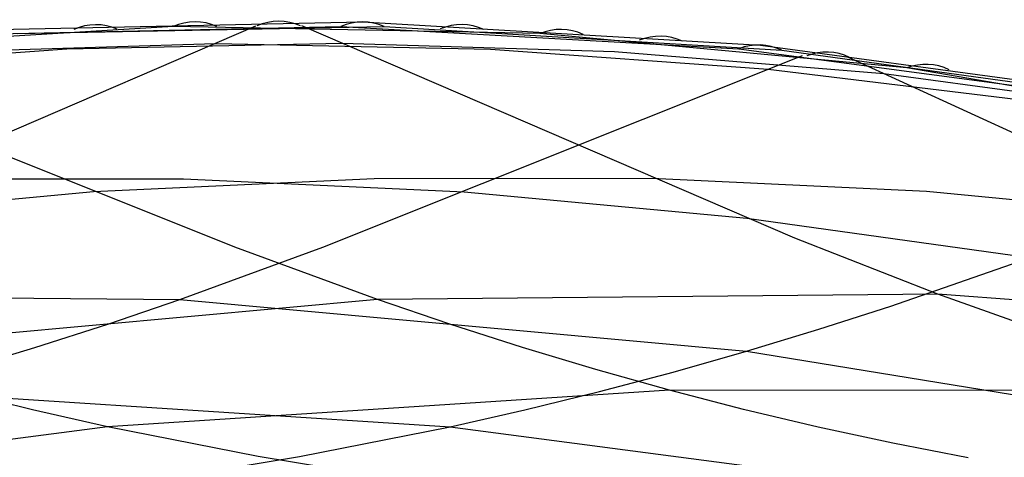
# Model space of a CAD drawing. Extents: x -3378 to 3007, y -425 to 173.
# Tile 152 of 256: x -1511 to -1355, y 104 to 173. Entities that reach past the tile are written whole.
import ezdxf

# ---------------------------------------------------------------- set-up
doc = ezdxf.new("R2010")
doc.units = 0
doc.layers.add('PREDEFINITO', color=7, linetype='CONTINUOUS')

msp = doc.modelspace()

# ---------------------------------------------------------------- linework, layer by layer
at = {"layer": 'PREDEFINITO'}
for p, q in [((-1514.43, 171.91, 2102.25), (-1456.45, 173.1, 2236.72)), ((-1456.45, 173.1, 2236.72), (-1393.51, 169.44, 2382.68)), ((-1551.31, 138.86, 2240.26), (-1473.35, 172.48, 2206.99)), ((-1486.39, 172.35, 2176.73), (-1549.25, 168.63, 2030.76)), ((-1517.84, 171.13, 2103.74), (-1459.89, 172.39, 2238.19)), ((-1510.98, 171.25, 2100.79), (-1453.01, 172.35, 2235.24)), ((-1510.98, 171.25, 2100.79), (-1453.01, 172.35, 2235.24)), ((-1428.41, 171.25, 2311.17), (-1486.39, 172.35, 2176.73)), ((-1388.09, 138.86, 2171.71), (-1466.05, 172.48, 2204.98)), ((-1459.89, 172.39, 2238.19), (-1396.93, 168.85, 2384.12)), ((-1453.01, 172.35, 2235.24), (-1390.15, 168.63, 2381.2)), ((-1453.01, 172.35, 2235.24), (-1390.15, 168.63, 2381.2)), ((-1370.38, 165.83, 2445.62), (-1428.41, 171.25, 2311.17)), ((-1503.2, 168.78, 2101.94), (-1547.11, 165.64, 2001.93)), ((-1522.81, 168.37, 2109.12), (-1479.73, 169.68, 2209.67)), ((-1459.67, 169.68, 2202.3), (-1503.2, 168.78, 2101.94)), ((-1479.73, 169.68, 2209.67), (-1436.2, 168.78, 2310.02)), ((-1416.59, 168.37, 2302.85), (-1459.67, 169.68, 2202.3)), ((-1436.2, 168.78, 2310.02), (-1392.28, 165.64, 2410.04)), ((-1374.02, 164.88, 2403.43), (-1416.59, 168.37, 2302.85)), ((-1396.93, 168.85, 2384.12), (-1338.82, 161.07, 2518.67)), ((-1393.51, 169.44, 2382.68), (-1335.48, 161.54, 2517.27)), ((-1390.15, 168.63, 2381.2), (-1332.24, 160.69, 2515.81)), ((-1390.15, 168.63, 2381.2), (-1332.24, 160.69, 2515.81)), ((-1476.66, 137.42, 1967.93), (-1552.56, 167.81, 2004.47)), ((-1462.74, 137.42, 2444.04), (-1386.84, 167.81, 2407.49)), ((-1324.31, 142.12, 2385.13), (-1379.69, 167.52, 2405.5)), ((-1392.28, 165.64, 2410.04), (-1348.03, 160.25, 2509.67)), ((-1307.42, 155.05, 2591.29), (-1370.38, 165.83, 2445.62)), ((-1331.98, 159.22, 2503.97), (-1374.02, 164.88, 2403.43)), ((-1372.91, 128.09, 2645.72), (-1300.31, 153.5, 2607.73)), ((-1528.72, 148.29, 2230.52), (-1484.77, 148.27, 2332.1)), ((-1454.63, 148.27, 2079.86), (-1499.01, 146.18, 1978.64)), ((-1484.77, 148.27, 2332.1), (-1440.39, 146.18, 2433.32)), ((-1410.67, 148.29, 2181.44), (-1454.63, 148.27, 2079.86)), ((-1367.22, 146.23, 2283.25), (-1410.67, 148.29, 2181.44)), ((-1499.01, 146.18, 1978.64), (-1543.74, 142.01, 1877.89)), ((-1440.39, 146.18, 2433.32), (-1395.66, 142.01, 2534.07)), ((-1324.31, 142.12, 2385.13), (-1367.22, 146.23, 2283.25)), ((-1395.66, 142.01, 2534.07), (-1350.56, 135.72, 2634.42)), ((-1365.43, 130, 2161.92), (-1388.09, 138.86, 2171.71)), ((-1485.34, 129.14, 2454.43), (-1462.74, 137.42, 2444.04)), ((-1454.06, 129.14, 1957.53), (-1476.66, 137.42, 1967.93)), ((-1573.97, 130, 2250.04), (-1485.34, 129.14, 2454.43)), ((-1365.43, 130, 2161.92), (-1454.06, 129.14, 1957.53)), ((-1278.91, 123.38, 2366.67), (-1365.43, 130, 2161.92)), ((-1342.66, 121.91, 2152.09), (-1365.43, 130, 2161.92)), ((-1454.06, 129.14, 1957.53), (-1543.67, 120.97, 1755.61)), ((-1496.76, 125.25, 2459.48), (-1485.34, 129.14, 2454.43)), ((-1485.34, 129.14, 2454.43), (-1395.73, 120.97, 2656.35)), ((-1442.63, 125.25, 1952.48), (-1454.06, 129.14, 1957.53)), ((-1384.26, 124.45, 2651.13), (-1372.91, 128.09, 2645.72)), ((-1508.27, 121.55, 2464.42), (-1496.76, 125.25, 2459.48)), ((-1431.13, 121.55, 1947.54), (-1442.63, 125.25, 1952.48)), ((-1395.73, 120.97, 2656.35), (-1384.26, 124.45, 2651.13)), ((-1519.85, 118.06, 2469.28), (-1508.27, 121.55, 2464.42)), ((-1419.55, 118.06, 1942.68), (-1431.13, 121.55, 1947.54)), ((-1407.31, 117.68, 2661.39), (-1395.73, 120.97, 2656.35)), ((-1395.73, 120.97, 2656.35), (-1307.1, 106.5, 2852.09)), ((-1407.9, 114.79, 1937.89), (-1419.55, 118.06, 1942.68)), ((-1418.99, 114.58, 2666.27), (-1407.31, 117.68, 2661.39)), ((-1531.5, 114.79, 2474.07), (-1442.59, 109.01, 2675.68)), ((-1508.64, 111.69, 1740.94), (-1520.41, 114.58, 1745.69)), ((-1407.9, 114.79, 1937.89), (-1496.81, 109.01, 1736.28)), ((-1430.76, 111.69, 2671.02), (-1418.99, 114.58, 2666.27)), ((-1319.75, 114.74, 2142.21), (-1407.9, 114.79, 1937.89)), ((-1396.18, 111.76, 1933.17), (-1407.9, 114.79, 1937.89)), ((-1496.81, 109.01, 1736.28), (-1508.64, 111.69, 1740.94)), ((-1442.59, 109.01, 2675.68), (-1430.76, 111.69, 2671.02)), ((-1384.4, 108.96, 1928.49), (-1396.18, 111.76, 1933.17)), ((-1496.81, 109.01, 1736.28), (-1649.31, 89, 1399.88)), ((-1472.97, 104.28, 1727.15), (-1496.81, 109.01, 1736.28)), ((-1466.43, 104.28, 2684.82), (-1442.59, 109.01, 2675.68)), ((-1442.59, 109.01, 2675.68), (-1290.09, 89, 3012.09)), ((-1372.56, 106.4, 1923.83), (-1384.4, 108.96, 1928.49)), ((-1360.68, 104.07, 1919.18), (-1372.56, 106.4, 1923.83)), ((-1490.44, 100.37, 2693.86), (-1466.43, 104.28, 2684.82)), ((-1448.96, 100.37, 1718.11), (-1472.97, 104.28, 1727.15))]:
    msp.add_line(p, q, dxfattribs=at)
at = {"layer": 'PREDEFINITO', "extrusion": (0.394514, 0.01492, 0.918769)}
msp.add_arc((219.18, 2214.58, 1376.34), 10, 336.6905, 20.6078, dxfattribs=at)
at = {"layer": 'PREDEFINITO', "extrusion": (0.394557, 0.006834, 0.918846)}
msp.add_arc((188.76, 2218.14, 1414.79), 10, 337.3852, 21.375, dxfattribs=at)
at = {"layer": 'PREDEFINITO', "extrusion": (0.394569, 2.62678e-07, 0.918866)}
msp.add_arc((163.21, 2220.87, 1447.1), 10, 337.9954, 22.0045, dxfattribs=at)
at = {"layer": 'PREDEFINITO', "extrusion": (0.394557, -0.006834, 0.918846)}
msp.add_arc((137.85, 2223.34, 1479.36), 10, 338.6249, 22.6148, dxfattribs=at)
at = {"layer": 'PREDEFINITO', "extrusion": (0.394514, -0.014921, 0.918769)}
msp.add_arc((108.1, 2225.95, 1517.61), 10, 339.3923, 23.3096, dxfattribs=at)
at = {"layer": 'PREDEFINITO', "extrusion": (0.39444, -0.022976, 0.918635)}
msp.add_arc((78.76, 2228.22, 1555.77), 10, 340.1796, 23.971, dxfattribs=at)
at = {"layer": 'PREDEFINITO', "extrusion": (0.394336, -0.031, 0.918443)}
msp.add_arc((49.88, 2230.18, 1593.84), 10, 340.9851, 24.598, dxfattribs=at)
at = {"layer": 'PREDEFINITO', "extrusion": (0.394203, -0.038994, 0.918196)}
msp.add_arc((21.47, 2231.85, 1631.83), 10, 341.807, 25.1898, dxfattribs=at)
at = {"layer": 'PREDEFINITO', "extrusion": (0.394095, -0.044438, 0.917995)}
msp.add_arc((2.34, 2232.83, 1657.75), 10, 342.377, 25.5734, dxfattribs=at)
at = {"layer": 'PREDEFINITO', "extrusion": (0.393922, -0.052456, 0.917646)}
msp.add_arc((-25.49, 2234.09, 1695.69), 10, 343.2315, 26.1122, dxfattribs=at)

doc.saveas('drawing.dxf')
